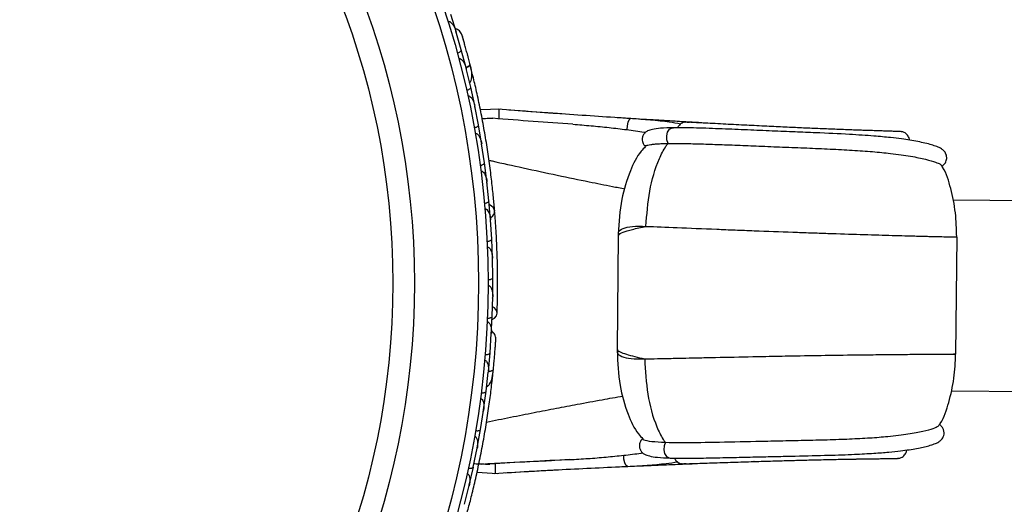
# Model space of a CAD drawing. Header units: millimetres. Extents: x 65 to 121, y 64 to 185.
# Tile 22 of 175: x 71.49 to 76.66, y 82.56 to 85.1. Entities that reach past the tile are written whole.
import ezdxf

# ---------------------------------------------------------------- set-up
doc = ezdxf.new("R2010")
doc.units = ezdxf.units.MM

msp = doc.modelspace()

# ---------------------------------------------------------------- linework, layer by layer
at = {"color": 7, "linetype": 'Continuous', "lineweight": 25}
for p, q in [((73.78144, 85.03274), (73.75208, 85.12724)), ((73.78019, 85.0351), (73.77859, 85.04065)), ((73.80714, 84.94263), (73.77862, 85.04051)), ((73.8324, 84.84742), (73.80721, 84.94264)), ((73.83421, 84.83848), (73.8327, 84.8447)), ((73.85674, 84.74616), (73.83271, 84.84461)), ((73.86499, 84.81899), (73.8544, 84.86161)), ((73.87768, 84.65042), (73.85681, 84.74617)), ((73.89747, 84.54861), (73.87785, 84.64768)), ((73.8792, 84.64088), (73.87787, 84.64771)), ((74.01303, 84.63114), (73.90788, 84.62709)), ((74.17279, 84.61795), (74.10526, 84.6229)), ((74.20056, 84.61586), (74.13767, 84.62042)), ((73.91415, 84.45233), (73.89755, 84.54861)), ((74.91967, 84.53399), (74.92088, 84.53402)), ((75.57915, 84.5334), (75.55759, 84.5344)), ((73.92943, 84.34997), (73.91421, 84.44954)), ((73.91531, 84.44232), (73.91424, 84.44948)), ((74.89222, 84.45167), (74.8938, 84.45168)), ((73.94187, 84.25318), (73.92951, 84.34998)), ((73.95266, 84.15027), (73.94181, 84.25038)), ((73.94262, 84.24287), (73.94184, 84.25024)), ((73.96087, 84.05294), (73.95274, 84.15026)), ((76.871, 84.14899), (76.38815, 84.15349)), ((73.96715, 83.94948), (73.96068, 84.05015)), ((73.96117, 84.04257), (73.96071, 84.04993)), ((73.9711, 83.85163), (73.96723, 83.94947)), ((74.63112, 83.96785), (74.62557, 83.37191)), ((74.63438, 83.96782), (74.63388, 83.96988)), ((76.4039, 83.34621), (76.40962, 83.96037)), ((73.97285, 83.7476), (73.97079, 83.84883)), ((73.97094, 83.84141), (73.97082, 83.84855)), ((73.9725, 83.64922), (73.97293, 83.74759)), ((73.96965, 83.54462), (73.97206, 83.64641)), ((73.97189, 83.63943), (73.97207, 83.64608)), ((73.965, 83.44576), (73.96973, 83.5446)), ((73.95832, 83.35229), (73.965, 83.45402)), ((73.96463, 83.44841), (73.96503, 83.45417)), ((73.9495, 83.25419), (73.9584, 83.35228)), ((73.93774, 83.15071), (73.94883, 83.25144)), ((73.94814, 83.24516), (73.94886, 83.25152)), ((73.9704, 83.21632), (73.9713, 83.22482)), ((73.92467, 83.05358), (73.93781, 83.15069)), ((76.37885, 83.15353), (76.86169, 83.14904)), ((73.90845, 82.95114), (73.9239, 83.05094)), ((73.92284, 83.04409), (73.92392, 83.05097)), ((73.89119, 82.85497), (73.90852, 82.95112)), ((73.87054, 82.75355), (73.89029, 82.85232)), ((73.88886, 82.84516), (73.8903, 82.85225)), ((74.87763, 82.88323), (74.8792, 82.88319)), ((74.90354, 82.80042), (74.90474, 82.80037)), ((73.84913, 82.65834), (73.87061, 82.75353)), ((73.98713, 82.77076), (73.98713, 82.7707)), ((74.04814, 82.77444), (74.04814, 82.77443)), ((74.29405, 82.78867), (74.41146, 82.79433)), ((75.55581, 82.78853), (75.56292, 82.78873)), ((73.8902, 82.72623), (73.99524, 82.72016)), ((74.08761, 82.72668), (74.1451, 82.72985)), ((74.12006, 82.72856), (74.16369, 82.73091)), ((73.82407, 82.55795), (73.84811, 82.65573)), ((73.84631, 82.64839), (73.8481, 82.65559))]:
    msp.add_line(p, q, dxfattribs=at)
at = {"color": 1, "linetype": 'Continuous', "lineweight": 25}
for p, q in [((75.36151, 84.54382), (75.35848, 84.54384)), ((76.40131, 83.34624), (76.39058, 83.34615)), ((75.34511, 82.78237), (75.34208, 82.78241))]:
    msp.add_line(p, q, dxfattribs=at)
at = {"color": 7, "linetype": 'Continuous', "lineweight": 25, "flags": 128}
for points in [[(73.84062, 84.91538), (73.8407, 84.91504), (73.84075, 84.91471)], [(73.96033, 84.06169), (73.97229, 84.07071), (73.98083, 84.08413), (73.98241, 84.09884), (73.97683, 84.11272), (73.96487, 84.12375), (73.95496, 84.12845)], [(73.96923, 83.5271), (73.98124, 83.53398), (73.99173, 83.54629), (73.99539, 83.56085), (73.99168, 83.5755), (73.98114, 83.58808), (73.97127, 83.59427)]]:
    msp.add_lwpolyline(points, dxfattribs=at)
at = {"color": 1, "linetype": 'Continuous', "lineweight": 25, "flags": 128}
for points in [[(73.8326, 84.84855), (73.83481, 84.8496), (73.84168, 84.85335), (73.84712, 84.85717), (73.85093, 84.86092), (73.85297, 84.86444), (73.85315, 84.86761)], [(74.69729, 84.58149), (74.69552, 84.58139), (74.68818, 84.57576), (74.68177, 84.56264), (74.67736, 84.54426), (74.67571, 84.52373)], [(74.8938, 84.45168), (74.88661, 84.47013), (74.88547, 84.491), (74.89055, 84.51065), (74.90099, 84.52564), (74.91494, 84.53333), (74.91967, 84.53399)], [(73.94932, 83.25512), (73.95251, 83.2554), (73.96024, 83.25658), (73.96667, 83.25831), (73.97153, 83.26053), (73.97465, 83.26315), (73.9759, 83.26606)], [(74.8792, 82.88319), (74.87168, 82.86489), (74.87014, 82.84404), (74.87486, 82.82429), (74.88501, 82.80912), (74.89882, 82.80117), (74.90354, 82.80042)], [(74.68031, 82.75707), (74.67855, 82.7572), (74.67131, 82.76297), (74.66514, 82.7762), (74.66108, 82.79467), (74.65981, 82.81522)]]:
    msp.add_lwpolyline(points, dxfattribs=at)
at = {"color": 7, "linetype": 'Continuous', "lineweight": 25}
for radius in [4.575, 4.525, 4.188, 4.075]:
    msp.add_circle((69.37311, 83.71875), radius, dxfattribs=at)
for centre, start, end in [((73.84094, 84.81091), 324.21229, 9.69205), ((73.94504, 83.21696), 304.21229, 349.69205)]:
    msp.add_arc(centre, 0.02567, start, end, dxfattribs=at)
for points, knots in [([(73.7375, 85.09086), (73.7379, 85.09098), (73.73934, 85.09142), (73.74247, 85.09154), (73.74762, 85.09011), (73.75685, 85.08387), (73.76576, 85.07186), (73.77375, 85.05625), (73.77748, 85.04597), (73.77907, 85.04067), (73.7791, 85.04059)], [0, 0, 0, 0, 0.0165279, 0.0607653, 0.1238722, 0.2334997, 0.5249132, 0.7588895, 0.9964268, 1, 1, 1, 1]), ([(73.8109, 85.02109), (73.80924, 85.02495), (73.80598, 85.0325), (73.79804, 85.04167), (73.78899, 85.0481), (73.78131, 85.05217), (73.77656, 85.05269), (73.7752, 85.05283)], [0, 0, 0, 0, 0.25091, 0.490928, 0.714443, 0.9181712, 1, 1, 1, 1]), ([(73.85395, 84.86448), (73.85156, 84.87376), (73.84678, 84.89229), (73.83916, 84.9209), (73.83171, 84.94825), (73.8248, 84.97298), (73.81885, 84.99386), (73.81433, 85.00945), (73.81141, 85.01941), (73.81104, 85.0206), (73.81086, 85.02118)], [0, 0, 0, 0, 0.1253341, 0.2502351, 0.3757048, 0.5015073, 0.6270811, 0.7524027, 0.8783335, 1, 1, 1, 1]), ([(73.81879, 84.9941), (73.81671, 85.00131), (73.81255, 85.01572), (73.81147, 85.01924), (73.81093, 85.021)], [0, 0, 0, 0, 0.4997894, 1, 1, 1, 1]), ([(73.78593, 84.92606), (73.78744, 84.92651), (73.79142, 84.92771), (73.7974, 84.9304), (73.80309, 84.93412), (73.80681, 84.93818), (73.80759, 84.94105), (73.80735, 84.94247), (73.80728, 84.94273), (73.80727, 84.94276)], [0, 0, 0, 0, 0.1153787, 0.305714, 0.5012752, 0.7256734, 0.9502371, 0.9934744, 1, 1, 1, 1]), ([(73.84514, 84.89831), (73.84512, 84.89841), (73.84365, 84.90415), (73.84212, 84.90982), (73.84062, 84.91539)], [0, 0, 0, 0, 0.01740373, 1, 1, 1, 1]), ([(73.79393, 84.89643), (73.7946, 84.89659), (73.79634, 84.89699), (73.79989, 84.89671), (73.80536, 84.89452), (73.81531, 84.8861), (73.82548, 84.86892), (73.83105, 84.85313), (73.83317, 84.84472), (73.83319, 84.84465)], [0, 0, 0, 0, 0.0273886, 0.0721385, 0.1418849, 0.2690946, 0.6203421, 0.9964192, 1, 1, 1, 1]), ([(73.83179, 84.84973), (73.83196, 84.84979), (73.83707, 84.85169), (73.84454, 84.8561), (73.85215, 84.86214), (73.85354, 84.86587), (73.85317, 84.8675), (73.85315, 84.86761)], [0, 0, 0, 0, 0.0108918, 0.332464, 0.6541266, 0.975786, 1, 1, 1, 1]), ([(73.85074, 84.77007), (73.85227, 84.77166), (73.85731, 84.77688), (73.86349, 84.79404), (73.86389, 84.82449), (73.8568, 84.85295), (73.85314, 84.86765)], [0, 0, 0, 0, 0.0722062, 0.2380923, 0.6065513, 1, 1, 1, 1]), ([(73.9826, 84.0972), (73.98062, 84.12016), (73.97668, 84.16598), (73.96764, 84.25125), (73.95587, 84.34466), (73.94129, 84.44382), (73.92411, 84.54463), (73.90521, 84.64276), (73.88527, 84.73563), (73.87255, 84.78888), (73.86618, 84.81552)], [0, 0, 0, 0, 0.1251424, 0.2497929, 0.374676, 0.4998622, 0.6249666, 0.7502587, 0.8750633, 1, 1, 1, 1]), ([(73.83484, 84.73047), (73.83637, 84.73086), (73.8404, 84.73188), (73.84649, 84.73432), (73.85233, 84.73778), (73.85622, 84.74169), (73.85712, 84.74453), (73.85695, 84.74597), (73.85689, 84.74622), (73.85688, 84.74626)], [0, 0, 0, 0, 0.11561, 0.3057804, 0.5012224, 0.7256982, 0.9503445, 0.9934853, 1, 1, 1, 1]), ([(73.84145, 84.70087), (73.8424, 84.70103), (73.84449, 84.70136), (73.84846, 84.70056), (73.8543, 84.69743), (73.86488, 84.68626), (73.87295, 84.66863), (73.87712, 84.65354), (73.87834, 84.64768), (73.87835, 84.6476)], [0, 0, 0, 0, 0.0388574, 0.084812, 0.162938, 0.3126958, 0.7369051, 0.9964149, 1, 1, 1, 1]), ([(74.69725, 84.58149), (74.64092, 84.58527), (74.52865, 84.5928), (74.29592, 84.60819), (74.11846, 84.62198), (74.00009, 84.63118)], [0, 0, 0, 0, 0.2511362, 0.5005374, 1, 1, 1, 1]), ([(74.00436, 84.63017), (74.0044, 84.63032), (74.00452, 84.63088), (74.0046, 84.62596), (74.00457, 84.61601), (74.0044, 84.60173), (74.00417, 84.58955), (74.00402, 84.58251), (74.00399, 84.58107), (74.00398, 84.58076)], [0, 0, 0, 0, 0.0812849, 0.2967112, 0.5122254, 0.7283817, 0.9445295, 0.9880271, 1, 1, 1, 1]), ([(74.33566, 84.60595), (74.32056, 84.607), (74.22877, 84.61335), (74.13515, 84.6206), (74.05693, 84.62666)], [0, 0, 0, 0, 0.1644886, 1, 1, 1, 1]), ([(73.91643, 84.58264), (73.92256, 84.58275), (73.93989, 84.58306), (73.95918, 84.58331), (73.97109, 84.58328), (73.97285, 84.58319), (73.97347, 84.58316)], [0, 0, 0, 0, 0.285061, 0.8052514, 0.9315029, 1, 1, 1, 1]), ([(74.39252, 84.55175), (74.32312, 84.55666), (74.18281, 84.56657), (74.04374, 84.57759), (73.97347, 84.58317)], [0, 0, 0, 0, 0.4947124, 1, 1, 1, 1]), ([(75.08631, 84.55842), (75.06405, 84.55968), (75.01339, 84.56253), (74.92319, 84.56777), (74.807, 84.57477), (74.70503, 84.58105), (74.64006, 84.58533), (74.6254, 84.5863)], [0, 0, 0, 0, 0.15781092, 0.35913243, 0.60986907, 0.91199229, 1, 1, 1, 1]), ([(74.95874, 84.55319), (74.93903, 84.55648), (74.8577, 84.57005), (74.76644, 84.57655), (74.6973, 84.58148)], [0, 0, 0, 0, 0.2422933, 1, 1, 1, 1]), ([(74.98555, 84.56359), (74.98109, 84.56286), (74.97235, 84.56144), (74.96092, 84.55557), (74.95209, 84.54811), (74.94573, 84.54072), (74.94393, 84.53565), (74.94322, 84.53366)], [0, 0, 0, 0, 0.2388129, 0.4667075, 0.6791569, 0.8740791, 1, 1, 1, 1]), ([(76.12265, 84.51194), (76.12315, 84.51208), (76.12454, 84.51245), (76.10587, 84.51338), (76.06819, 84.51479), (76.01263, 84.51663), (75.94217, 84.51899), (75.86058, 84.52188), (75.77249, 84.52522), (75.68309, 84.52885), (75.59502, 84.53266), (75.50499, 84.53677), (75.40794, 84.54143), (75.30192, 84.54674), (75.19088, 84.55247), (75.1019, 84.55716), (75.03953, 84.56041), (75.00111, 84.56233), (74.97664, 84.56342), (74.9807, 84.56289), (74.98276, 84.56262)], [0, 0, 0, 0, 0.0489596, 0.1350591, 0.2152904, 0.2903539, 0.3594248, 0.4229528, 0.4809542, 0.5332085, 0.5797863, 0.624706, 0.6741693, 0.728691, 0.7880133, 0.8523639, 0.886811, 0.9229002, 0.9607062, 1, 1, 1, 1]), ([(75.00937, 84.56268), (75.00829, 84.56274), (74.99932, 84.56325), (74.99534, 84.56347), (74.99184, 84.56366)], [0, 0, 0, 0, 0.1209037, 1, 1, 1, 1]), ([(74.99254, 84.56318), (74.99609, 84.56357), (75.00023, 84.56402), (75.00444, 84.56235), (75.00505, 84.56211)], [0, 0, 0, 0, 0.8560344, 1, 1, 1, 1]), ([(73.87491, 84.53383), (73.87514, 84.53387), (73.8779, 84.53439), (73.88317, 84.53579), (73.88972, 84.5386), (73.89489, 84.54209), (73.89751, 84.54556), (73.89778, 84.54775), (73.89763, 84.54863), (73.89762, 84.54866)], [0, 0, 0, 0, 0.016652, 0.2070285, 0.3985507, 0.5993597, 0.831024, 0.9934916, 1, 1, 1, 1]), ([(73.88018, 84.5042), (73.88025, 84.50421), (73.88148, 84.50445), (73.88427, 84.50445), (73.88903, 84.50277), (73.89662, 84.49684), (73.90432, 84.48476), (73.91088, 84.46797), (73.91368, 84.45579), (73.91469, 84.44954), (73.9147, 84.44946)], [0, 0, 0, 0, 0.00283524, 0.05097702, 0.11033655, 0.20781194, 0.45318455, 0.72164005, 0.99641479, 1, 1, 1, 1]), ([(74.39252, 84.55175), (74.42474, 84.54935), (74.48892, 84.54455), (74.58353, 84.53528), (74.64495, 84.52758), (74.67571, 84.52373)], [0, 0, 0, 0, 0.33485411, 0.66685241, 1, 1, 1, 1]), ([(74.67571, 84.52373), (74.70657, 84.51972), (74.74022, 84.51535), (74.77209, 84.50966), (74.77473, 84.50919)], [0, 0, 0, 0, 0.9169937, 1, 1, 1, 1]), ([(74.91966, 84.53399), (74.89659, 84.53336), (74.85491, 84.53222), (74.81219, 84.52621), (74.78687, 84.51844), (74.77405, 84.51021), (74.7669, 84.50215), (74.76094, 84.49252), (74.75718, 84.48059), (74.75687, 84.4673), (74.75916, 84.45585), (74.76426, 84.4444), (74.76994, 84.43808), (74.77282, 84.43489)], [0, 0, 0, 0, 0.26304244, 0.47505294, 0.63732586, 0.74874001, 0.78459639, 0.80912434, 0.86106246, 0.89229453, 0.92649755, 0.96279245, 1, 1, 1, 1]), ([(76.32909, 84.33135), (76.33633, 84.33708), (76.34994, 84.34786), (76.3564, 84.37165), (76.3542, 84.38934), (76.34676, 84.40647), (76.33931, 84.41395), (76.32413, 84.4263), (76.29891, 84.43696), (76.24949, 84.45233), (76.18047, 84.46583), (76.11666, 84.47522), (76.05603, 84.4826), (75.96779, 84.4908), (75.83937, 84.4994), (75.69611, 84.50604), (75.55694, 84.51176), (75.4369, 84.51663), (75.30754, 84.52204), (75.17298, 84.52763), (75.03619, 84.53284), (74.95994, 84.53362), (74.92086, 84.53402)], [0, 0, 0, 0, 0.01565892, 0.02946053, 0.04051143, 0.04888374, 0.07244277, 0.10196294, 0.16179055, 0.26271075, 0.34899779, 0.38665905, 0.43162636, 0.4908524, 0.56444097, 0.65211699, 0.70107354, 0.75382414, 0.80988487, 0.86912934, 0.93292829, 1, 1, 1, 1]), ([(75.92503, 84.51969), (75.91445, 84.52004), (75.8964, 84.52064), (75.84801, 84.52242), (75.82799, 84.52315)], [0, 0, 0, 0, 0.5863507, 1, 1, 1, 1]), ([(76.11214, 84.51392), (76.10039, 84.51426), (76.07812, 84.51491), (76.00526, 84.51701), (75.94219, 84.51913), (75.91438, 84.52006)], [0, 0, 0, 0, 0.3844848, 0.7286498, 1, 1, 1, 1]), ([(76.16033, 84.46863), (76.16034, 84.46887), (76.16055, 84.47433), (76.15601, 84.48676), (76.14534, 84.50096), (76.13158, 84.50988), (76.12311, 84.51212), (76.11879, 84.51326)], [0, 0, 0, 0, 0.0131336, 0.2976412, 0.62735, 0.8097256, 1, 1, 1, 1]), ([(74.77232, 84.43585), (74.77196, 84.4362), (74.77094, 84.43719), (74.77327, 84.43894), (74.7787, 84.44094), (74.78798, 84.44323), (74.80163, 84.44567), (74.81782, 84.44763), (74.83205, 84.44894), (74.84625, 84.45001), (74.8657, 84.45108), (74.88336, 84.45147), (74.89223, 84.45167)], [0, 0, 0, 0, 0.0597234, 0.1699386, 0.2814654, 0.3704591, 0.5056525, 0.6428934, 0.7017929, 0.760692, 0.8798797, 1, 1, 1, 1]), ([(74.7768, 84.01619), (74.78129, 84.0782), (74.79016, 84.2007), (74.83108, 84.34328), (74.87127, 84.42238), (74.88862, 84.44662), (74.89223, 84.45167)], [0, 0, 0, 0, 0.3990709, 0.7882653, 0.9558965, 1, 1, 1, 1]), ([(74.8938, 84.45168), (74.90573, 84.45171), (74.92969, 84.45176), (74.98248, 84.45104), (75.05493, 84.44923), (75.15175, 84.44631), (75.25708, 84.44202), (75.37285, 84.43735), (75.49561, 84.43241), (75.62216, 84.42742), (75.74552, 84.42211), (75.862, 84.41598), (75.96847, 84.40849), (76.05238, 84.40022), (76.11722, 84.392), (76.183, 84.38177), (76.24852, 84.36808), (76.29527, 84.35403), (76.31922, 84.34413), (76.32399, 84.34053), (76.32576, 84.33919)], [0, 0, 0, 0, 0.0232979, 0.0467755, 0.093476, 0.1413362, 0.1924896, 0.2447696, 0.3034049, 0.3635903, 0.424981, 0.4880039, 0.5523288, 0.6181134, 0.663749, 0.7097417, 0.8011835, 0.8945442, 0.9609104, 1, 1, 1, 1]), ([(74.77386, 84.43444), (74.76628, 84.4267), (74.73156, 84.39122), (74.68707, 84.2965), (74.64166, 84.15105), (74.63488, 84.03808), (74.63123, 83.97729)], [0, 0, 0, 0, 0.0671724, 0.3077851, 0.6275139, 1, 1, 1, 1]), ([(73.90626, 84.33615), (73.90648, 84.33619), (73.90927, 84.33658), (73.91459, 84.33775), (73.92126, 84.34027), (73.92657, 84.34353), (73.92934, 84.34689), (73.92971, 84.34907), (73.9296, 84.34995), (73.92959, 84.34999)], [0, 0, 0, 0, 0.0167419, 0.2070718, 0.3985504, 0.5993354, 0.8310375, 0.9934948, 1, 1, 1, 1]), ([(73.91021, 84.30641), (73.91053, 84.30645), (73.91161, 84.30659), (73.91409, 84.30645), (73.91768, 84.30522), (73.92329, 84.30129), (73.92867, 84.29431), (73.9374, 84.27738), (73.9409, 84.26221), (73.94229, 84.25033), (73.9423, 84.25025)], [0, 0, 0, 0, 0.01307317, 0.044023, 0.10022455, 0.16635662, 0.32972078, 0.47392312, 0.99641253, 1, 1, 1, 1]), ([(76.40768, 83.96045), (76.40672, 84.0031), (76.40479, 84.08904), (76.37855, 84.21132), (76.35401, 84.29801), (76.32819, 84.33467), (76.32525, 84.33884)], [0, 0, 0, 0, 0.3258151, 0.6566068, 0.960947, 1, 1, 1, 1]), ([(73.92891, 84.13744), (73.93048, 84.13762), (73.93461, 84.13811), (73.94096, 84.13973), (73.94721, 84.14241), (73.95157, 84.14579), (73.95284, 84.14849), (73.95285, 84.14994), (73.95283, 84.1502), (73.95283, 84.15024)], [0, 0, 0, 0, 0.1158119, 0.3058371, 0.5011744, 0.7257197, 0.95044, 0.9934949, 1, 1, 1, 1]), ([(73.93156, 84.10753), (73.93214, 84.10756), (73.93395, 84.10767), (73.93723, 84.10685), (73.94352, 84.1031), (73.94913, 84.09532), (73.95744, 84.07743), (73.96029, 84.062), (73.96116, 84.05004), (73.96117, 84.04996)], [0, 0, 0, 0, 0.02335004, 0.07346177, 0.13469803, 0.32555297, 0.4727956, 0.99641145, 1, 1, 1, 1]), ([(73.99537, 83.55976), (73.99627, 83.59055), (73.99798, 83.64912), (73.99835, 83.74823), (73.99674, 83.84434), (73.99295, 83.94301), (73.9884, 84.02488), (73.98408, 84.07671), (73.98283, 84.09173)], [0, 0, 0, 0, 0.2180556, 0.4147202, 0.5912036, 0.7489875, 0.9272426, 1, 1, 1, 1]), ([(73.94287, 83.93769), (73.94444, 83.9378), (73.94859, 83.93811), (73.95501, 83.93945), (73.96137, 83.94184), (73.96588, 83.94502), (73.96726, 83.94767), (73.96733, 83.94912), (73.96732, 83.94938), (73.96732, 83.94941)], [0, 0, 0, 0, 0.1157169, 0.3058088, 0.5011944, 0.7257089, 0.9503963, 0.9934905, 1, 1, 1, 1]), ([(74.63169, 83.98114), (74.63168, 83.98083), (74.63162, 83.97703), (74.63158, 83.97324), (74.63155, 83.96974)], [0, 0, 0, 0, 0.0810399, 1, 1, 1, 1]), ([(76.40514, 83.96042), (76.40694, 83.96038), (76.41064, 83.9603), (76.40825, 83.96036), (76.40703, 83.96039)], [0, 0, 0, 0, 0.4858882, 1, 1, 1, 1]), ([(73.94421, 83.90753), (73.94505, 83.90753), (73.94666, 83.90752), (73.94965, 83.90664), (73.95422, 83.9039), (73.95895, 83.89815), (73.96555, 83.88566), (73.96977, 83.86889), (73.9711, 83.8547), (73.97127, 83.84867), (73.97128, 83.84859)], [0, 0, 0, 0, 0.03361883, 0.0647198, 0.12594027, 0.25112806, 0.37546159, 0.73561596, 0.99641906, 1, 1, 1, 1]), ([(73.94807, 83.73689), (73.94829, 83.73689), (73.95111, 83.73692), (73.95653, 83.73738), (73.96348, 83.73899), (73.96917, 83.74152), (73.97236, 83.74447), (73.97302, 83.74658), (73.97302, 83.74747), (73.97302, 83.7475)], [0, 0, 0, 0, 0.0163611, 0.206885, 0.3985455, 0.5994314, 0.8309806, 0.9934816, 1, 1, 1, 1]), ([(73.94809, 83.70642), (73.94919, 83.70635), (73.9506, 83.70626), (73.95336, 83.70531), (73.95766, 83.70267), (73.96235, 83.69651), (73.96843, 83.68356), (73.97193, 83.66652), (73.97263, 83.6523), (73.97254, 83.64621), (73.97253, 83.64613)], [0, 0, 0, 0, 0.0439924, 0.0565425, 0.1182118, 0.2485839, 0.3779124, 0.7339208, 0.9964229, 1, 1, 1, 1]), ([(73.94442, 83.53504), (73.94599, 83.53501), (73.95015, 83.53495), (73.95666, 83.53571), (73.96321, 83.53753), (73.96798, 83.54028), (73.96959, 83.54277), (73.96979, 83.5442), (73.9698, 83.54446), (73.96981, 83.54449)], [0, 0, 0, 0, 0.1152798, 0.3056806, 0.5012898, 0.7256609, 0.9501956, 0.9934701, 1, 1, 1, 1]), ([(73.94359, 83.5154), (73.944, 83.51538), (73.94551, 83.51529), (73.94849, 83.51435), (73.95284, 83.51124), (73.95937, 83.50222), (73.96364, 83.48788), (73.96581, 83.47048), (73.9658, 83.45954), (73.96548, 83.45402), (73.96548, 83.45394)], [0, 0, 0, 0, 0.01652787, 0.06076532, 0.12387224, 0.23349968, 0.5249132, 0.75888947, 0.99642682, 1, 1, 1, 1]), ([(73.98869, 83.42474), (73.98845, 83.42893), (73.98798, 83.43714), (73.98365, 83.44847), (73.97735, 83.45761), (73.97152, 83.46406), (73.96723, 83.46617), (73.966, 83.46677)], [0, 0, 0, 0, 0.25091, 0.490928, 0.714443, 0.9181712, 1, 1, 1, 1]), ([(73.97558, 83.26285), (73.97651, 83.27239), (73.97836, 83.29143), (73.98099, 83.32092), (73.98333, 83.34917), (73.9853, 83.37477), (73.98685, 83.39643), (73.98794, 83.41262), (73.9886, 83.42298), (73.98866, 83.42422), (73.98869, 83.42483)], [0, 0, 0, 0, 0.1253341, 0.2502351, 0.3757048, 0.5015073, 0.6270811, 0.7524027, 0.8783335, 1, 1, 1, 1]), ([(73.98688, 83.39668), (73.98739, 83.40416), (73.98841, 83.41913), (73.9886, 83.4228), (73.98869, 83.42464)], [0, 0, 0, 0, 0.4997894, 1, 1, 1, 1]), ([(74.62597, 83.36993), (74.62594, 83.36644), (74.6259, 83.36264), (74.62589, 83.35884), (74.62589, 83.35853)], [0, 0, 0, 0, 0.9189601, 1, 1, 1, 1]), ([(73.93012, 83.3134), (73.93079, 83.31332), (73.93257, 83.3131), (73.93581, 83.31162), (73.9402, 83.30769), (73.94667, 83.29638), (73.95035, 83.27676), (73.95018, 83.26002), (73.9493, 83.25139), (73.9493, 83.25131)], [0, 0, 0, 0, 0.0273886, 0.0721385, 0.1418849, 0.2690946, 0.6203421, 0.9964192, 1, 1, 1, 1]), ([(73.93273, 83.34397), (73.9343, 83.34388), (73.93846, 83.34365), (73.94499, 83.34413), (73.95161, 83.34568), (73.95649, 83.34823), (73.95821, 83.35066), (73.95847, 83.35208), (73.95849, 83.35234), (73.95849, 83.35237)], [0, 0, 0, 0, 0.1153787, 0.305714, 0.5012752, 0.7256734, 0.9502371, 0.9934744, 1, 1, 1, 1]), ([(73.9785, 83.29348), (73.97866, 83.29517), (73.97936, 83.30256), (73.97999, 83.30972), (73.98047, 83.31524)], [0, 0, 0, 0, 0.22871987, 1, 1, 1, 1]), ([(74.62551, 83.36239), (74.62803, 83.30155), (74.63271, 83.18847), (74.67537, 83.04218), (74.71832, 82.94635), (74.75266, 82.90998), (74.76035, 82.90183)], [0, 0, 0, 0, 0.3716223, 0.6906097, 0.9306644, 1, 1, 1, 1]), ([(74.77032, 83.32079), (74.77365, 83.2587), (74.78024, 83.13606), (74.8185, 82.99274), (74.85722, 82.91291), (74.87411, 82.88835), (74.87762, 82.88323)], [0, 0, 0, 0, 0.3990712, 0.7882654, 0.955896, 1, 1, 1, 1]), ([(76.31147, 82.96791), (76.31484, 82.97251), (76.34174, 83.00914), (76.36821, 83.09585), (76.39667, 83.21766), (76.40021, 83.30354), (76.40196, 83.34616)], [0, 0, 0, 0, 0.0434448, 0.3463942, 0.675674, 1, 1, 1, 1]), ([(76.39943, 83.34624), (76.40123, 83.34625), (76.40493, 83.34626), (76.40254, 83.34624), (76.40131, 83.34624)], [0, 0, 0, 0, 0.485843, 1, 1, 1, 1]), ([(73.94028, 83.17523), (73.94226, 83.17619), (73.94879, 83.17938), (73.96045, 83.19339), (73.97125, 83.22187), (73.97432, 83.25104), (73.9759, 83.26611)], [0, 0, 0, 0, 0.0722062, 0.2380923, 0.6065513, 1, 1, 1, 1]), ([(73.94866, 83.25656), (73.9492, 83.25656), (73.95502, 83.25658), (73.96389, 83.25818), (73.97309, 83.26126), (73.97567, 83.26429), (73.97589, 83.26595), (73.9759, 83.26606)], [0, 0, 0, 0, 0.03164934, 0.34647305, 0.66138514, 0.97629413, 1, 1, 1, 1]), ([(73.97127, 83.22482), (73.97128, 83.2248), (73.97141, 83.22447), (73.97179, 83.22842), (73.9729, 83.23708), (73.97436, 83.25088), (73.97544, 83.26186), (73.97576, 83.26509)], [0, 0, 0, 0, 0.0063417, 0.1391324, 0.4541713, 0.8392735, 1, 1, 1, 1]), ([(73.83405, 82.49784), (73.84004, 82.52009), (73.85201, 82.56449), (73.87268, 82.64771), (73.89357, 82.73951), (73.91379, 82.83768), (73.93212, 82.93829), (73.94792, 83.03696), (73.96095, 83.13105), (73.96721, 83.18544), (73.97033, 83.21265)], [0, 0, 0, 0, 0.1251424, 0.2497929, 0.374676, 0.4998622, 0.6249666, 0.7502587, 0.8750633, 1, 1, 1, 1]), ([(73.90788, 83.11338), (73.90883, 83.1132), (73.9109, 83.1128), (73.91436, 83.11068), (73.91878, 83.10575), (73.9249, 83.09164), (73.92646, 83.07231), (73.92522, 83.0567), (73.92435, 83.05078), (73.92434, 83.05069)], [0, 0, 0, 0, 0.0388574, 0.084812, 0.162938, 0.3126958, 0.7369051, 0.9964149, 1, 1, 1, 1]), ([(73.91179, 83.14345), (73.91336, 83.1433), (73.9175, 83.14288), (73.92405, 83.14308), (73.93073, 83.14434), (73.93572, 83.14669), (73.93754, 83.14905), (73.93787, 83.15046), (73.9379, 83.15072), (73.93791, 83.15075)], [0, 0, 0, 0, 0.11561, 0.3057804, 0.5012224, 0.7256982, 0.9503445, 0.9934853, 1, 1, 1, 1]), ([(73.8822, 82.94497), (73.88242, 82.94493), (73.8852, 82.94447), (73.89062, 82.94399), (73.89774, 82.94438), (73.90379, 82.94589), (73.90744, 82.94826), (73.90845, 82.95023), (73.9086, 82.9511), (73.90861, 82.95114)], [0, 0, 0, 0, 0.016652, 0.2070285, 0.3985507, 0.5993597, 0.831024, 0.9934916, 1, 1, 1, 1]), ([(74.8792, 82.88319), (74.90383, 82.88282), (74.97816, 82.88168), (75.13916, 82.88359), (75.32193, 82.88786), (75.48126, 82.89125), (75.60789, 82.8939), (75.73133, 82.89691), (75.84789, 82.90087), (75.9545, 82.90638), (76.06045, 82.91482), (76.15673, 82.92667), (76.23458, 82.94144), (76.29212, 82.95733), (76.30415, 82.96469), (76.31053, 82.96859)], [0, 0, 0, 0, 0.0467718, 0.1411337, 0.2443794, 0.3030655, 0.3633031, 0.424747, 0.4878246, 0.5522053, 0.618047, 0.7096678, 0.8011889, 0.8946306, 1, 1, 1, 1]), ([(74.90473, 82.80037), (74.93809, 82.80002), (75.00328, 82.79933), (75.11929, 82.80132), (75.23537, 82.80382), (75.34922, 82.80649), (75.45781, 82.80896), (75.58828, 82.81181), (75.73036, 82.81511), (75.86724, 82.81977), (75.97118, 82.82539), (76.05055, 82.83155), (76.12857, 82.83985), (76.20138, 82.85092), (76.25575, 82.86293), (76.29216, 82.87501), (76.30912, 82.88182), (76.32787, 82.89581), (76.34172, 82.91604), (76.34283, 82.94409), (76.33125, 82.96581), (76.32135, 82.97318), (76.31648, 82.9768)], [0, 0, 0, 0, 0.0580747, 0.1134531, 0.1656837, 0.2156677, 0.2627855, 0.307573, 0.3888438, 0.4600261, 0.5208047, 0.5742062, 0.6229539, 0.7064506, 0.7910603, 0.8420875, 0.8978268, 0.9241188, 0.9496719, 0.9751537, 0.9878061, 1, 1, 1, 1]), ([(73.87701, 82.91532), (73.87708, 82.91531), (73.87832, 82.91511), (73.88094, 82.91415), (73.88484, 82.91095), (73.88994, 82.90278), (73.89304, 82.8888), (73.89347, 82.87078), (73.89193, 82.85838), (73.89074, 82.85216), (73.89073, 82.85208)], [0, 0, 0, 0, 0.00283524, 0.05097702, 0.11033655, 0.20781194, 0.45318455, 0.72164005, 0.99641479, 1, 1, 1, 1]), ([(74.75856, 82.90224), (74.75562, 82.8991), (74.74982, 82.89288), (74.74451, 82.88154), (74.74201, 82.87013), (74.74207, 82.85684), (74.7456, 82.84484), (74.75138, 82.8351), (74.75839, 82.8269), (74.77105, 82.81844), (74.79622, 82.8102), (74.83882, 82.80339), (74.88047, 82.80148), (74.90353, 82.80042)], [0, 0, 0, 0, 0.03720755, 0.07350245, 0.10770547, 0.13893754, 0.19087566, 0.21540361, 0.25125999, 0.36267414, 0.52494706, 0.73695756, 1, 1, 1, 1]), ([(74.75968, 82.90122), (74.75985, 82.89954), (74.76025, 82.8957), (74.80268, 82.88742), (74.85274, 82.88463), (74.87763, 82.88324)], [0, 0, 0, 0, 0.28124371, 0.6426258, 1, 1, 1, 1]), ([(74.37615, 82.79247), (74.40841, 82.79428), (74.47266, 82.79788), (74.56743, 82.80538), (74.62898, 82.81194), (74.65981, 82.81522)], [0, 0, 0, 0, 0.3348541, 0.6668524, 1, 1, 1, 1]), ([(74.65981, 82.81522), (74.69074, 82.81866), (74.72447, 82.8224), (74.75643, 82.82749), (74.75908, 82.82792)], [0, 0, 0, 0, 0.9169937, 1, 1, 1, 1]), ([(74.92711, 82.80026), (74.92777, 82.79828), (74.92948, 82.79319), (74.93569, 82.7857), (74.94437, 82.77808), (74.9557, 82.772), (74.9644, 82.77041), (74.96886, 82.7696)], [0, 0, 0, 0, 0.1249874, 0.3201178, 0.5327941, 0.7609321, 1, 1, 1, 1]), ([(74.96608, 82.77062), (74.96401, 82.77039), (74.95995, 82.76994), (74.98443, 82.77056), (75.02288, 82.77178), (75.0853, 82.77387), (75.17435, 82.77689), (75.28548, 82.78056), (75.39158, 82.7839), (75.4887, 82.78674), (75.5788, 82.78918), (75.66692, 82.79135), (75.75637, 82.79332), (75.84451, 82.79502), (75.92614, 82.79639), (75.99663, 82.79743), (76.05221, 82.79824), (76.08992, 82.79895), (76.1086, 82.79953), (76.10722, 82.79993), (76.10672, 82.80008)], [0, 0, 0, 0, 0.0392938, 0.0770998, 0.113189, 0.1476361, 0.2119867, 0.271309, 0.3258307, 0.375294, 0.4202137, 0.4667915, 0.5190458, 0.5770472, 0.6405752, 0.7096461, 0.7847096, 0.8649409, 0.9510404, 1, 1, 1, 1]), ([(75.83139, 82.79472), (75.84907, 82.79503), (75.88613, 82.79567), (75.90114, 82.79589), (75.90898, 82.79601)], [0, 0, 0, 0, 0.4769183, 1, 1, 1, 1]), ([(75.89638, 82.79581), (75.9249, 82.79623), (75.98871, 82.79718), (76.06216, 82.79794), (76.08443, 82.79817), (76.09618, 82.79829)], [0, 0, 0, 0, 0.2761491, 0.6180474, 1, 1, 1, 1]), ([(76.10283, 82.79883), (76.10718, 82.79989), (76.11569, 82.80198), (76.12961, 82.81063), (76.14057, 82.82464), (76.14534, 82.83718), (76.14521, 82.84283), (76.1452, 82.84327)], [0, 0, 0, 0, 0.1882667, 0.3687179, 0.6949476, 0.9764531, 1, 1, 1, 1]), ([(73.84404, 82.74849), (73.84426, 82.74844), (73.84702, 82.74786), (73.85242, 82.74714), (73.85954, 82.74723), (73.86565, 82.74848), (73.8694, 82.75068), (73.8705, 82.75261), (73.87069, 82.75348), (73.8707, 82.75351)], [0, 0, 0, 0, 0.01674193, 0.20707182, 0.39855042, 0.59933539, 0.83103755, 0.9934948, 1, 1, 1, 1]), ([(73.87392, 82.7714), (73.87749, 82.77126), (73.89245, 82.77067), (73.91806, 82.76977), (73.9423, 82.76899), (73.9542, 82.76879), (73.95596, 82.76885), (73.95658, 82.76886)], [0, 0, 0, 0, 0.1163064, 0.487543, 0.8604073, 0.9509024, 1, 1, 1, 1]), ([(73.91291, 82.76935), (74.00345, 82.77415), (74.12959, 82.78083), (74.25785, 82.78695), (74.29405, 82.78867)], [0, 0, 0, 0, 0.7177748, 1, 1, 1, 1]), ([(74.37615, 82.79247), (74.30666, 82.78886), (74.1662, 82.78156), (74.02695, 82.77313), (73.95659, 82.76886)], [0, 0, 0, 0, 0.4947124, 1, 1, 1, 1]), ([(73.98231, 82.72037), (74.10082, 82.72736), (74.27852, 82.73784), (74.51149, 82.7489), (74.62388, 82.75434), (74.68028, 82.75707)], [0, 0, 0, 0, 0.4994626, 0.7488638, 1, 1, 1, 1]), ([(73.9866, 82.72129), (73.98663, 82.72114), (73.98674, 82.72058), (73.98691, 82.7255), (73.98707, 82.73545), (73.98716, 82.74973), (73.98716, 82.76191), (73.98714, 82.76895), (73.98714, 82.77039), (73.98713, 82.7707)], [0, 0, 0, 0, 0.0804075, 0.2960396, 0.5117596, 0.7281223, 0.9444766, 0.9880156, 1, 1, 1, 1]), ([(74.61825, 82.75408), (74.63951, 82.75506), (74.69274, 82.75752), (74.76998, 82.76087), (74.85686, 82.76454), (74.94804, 82.76825), (75.01099, 82.77066), (75.04505, 82.77196)], [0, 0, 0, 0, 0.1396906, 0.3497788, 0.5243688, 0.7426499, 1, 1, 1, 1]), ([(74.68032, 82.75707), (74.74954, 82.76071), (74.8409, 82.76552), (74.92248, 82.77757), (74.94224, 82.78049)], [0, 0, 0, 0, 0.7577067, 1, 1, 1, 1]), ([(74.97514, 82.76941), (74.97864, 82.76954), (74.98262, 82.76969), (74.9916, 82.77002), (74.99269, 82.77006)], [0, 0, 0, 0, 0.8790963, 1, 1, 1, 1]), ([(74.98838, 82.77071), (74.98777, 82.77048), (74.98352, 82.7689), (74.97939, 82.76942), (74.97585, 82.76987)], [0, 0, 0, 0, 0.1439656, 1, 1, 1, 1]), ([(73.83758, 82.71919), (73.83789, 82.71912), (73.83895, 82.71888), (73.84125, 82.7179), (73.84419, 82.71552), (73.84812, 82.70991), (73.85079, 82.7015), (73.85321, 82.6826), (73.8513, 82.66716), (73.84855, 82.65552), (73.84853, 82.65544)], [0, 0, 0, 0, 0.0130732, 0.044023, 0.1002245, 0.1663566, 0.3297208, 0.4739231, 0.9964125, 1, 1, 1, 1]), ([(74.03922, 82.72382), (74.10681, 82.72779), (74.19997, 82.73325), (74.29181, 82.73797), (74.31702, 82.73927)], [0, 0, 0, 0, 0.72551387, 1, 1, 1, 1])]:
    msp.add_open_spline(points, degree=3, knots=knots, dxfattribs=at)
at = {"color": 1, "linetype": 'Continuous', "lineweight": 25}
for points, knots in [([(73.95278, 84.36334), (73.95826, 84.36208), (74.01772, 84.34846), (74.13764, 84.32193), (74.30811, 84.2852), (74.46433, 84.25299), (74.58272, 84.22922), (74.64443, 84.2173), (74.66646, 84.21304)], [0, 0, 0, 0, 0.0230785, 0.2504512, 0.4997131, 0.7343789, 0.905221, 1, 1, 1, 1]), ([(74.63426, 83.97714), (74.63355, 83.98029), (74.63082, 83.99239), (74.65399, 84.00637), (74.70114, 84.01809), (74.75156, 84.01683), (74.7768, 84.0162)], [0, 0, 0, 0, 0.1048489, 0.4020204, 0.7006344, 1, 1, 1, 1]), ([(74.63388, 83.96988), (74.63351, 83.97073), (74.63145, 83.97551), (74.65465, 83.98564), (74.70124, 84.00015), (74.7515, 84.01078), (74.77693, 84.01615)], [0, 0, 0, 0, 0.0669409, 0.3732124, 0.6829181, 1, 1, 1, 1]), ([(74.77679, 84.01619), (74.82903, 84.01417), (74.93629, 84.01003), (75.10688, 84.00304), (75.24499, 83.99731), (75.37901, 83.99211), (75.51317, 83.98713), (75.64157, 83.98256), (75.76271, 83.97845), (75.90646, 83.97384), (76.0583, 83.9693), (76.15547, 83.96661), (76.21466, 83.96506), (76.24758, 83.96421), (76.27797, 83.96344), (76.31551, 83.96251), (76.35445, 83.96157), (76.39294, 83.96067), (76.40067, 83.96051), (76.40514, 83.96042)], [0, 0, 0, 0, 0.0868651, 0.178385, 0.2185189, 0.2592955, 0.3423968, 0.3812537, 0.4202814, 0.498938, 0.5791663, 0.6618977, 0.6893528, 0.717683, 0.7469253, 0.7771106, 0.8403769, 0.90759, 1, 1, 1, 1]), ([(74.62712, 83.3719), (74.62665, 83.37119), (74.62388, 83.36704), (74.63847, 83.35823), (74.67052, 83.34591), (74.7153, 83.33341), (74.75242, 83.3249), (74.77045, 83.32076)], [0, 0, 0, 0, 0.0539077, 0.3160675, 0.5643989, 0.7883656, 1, 1, 1, 1]), ([(74.62854, 83.36249), (74.62777, 83.35935), (74.62482, 83.3473), (74.64772, 83.33289), (74.69464, 83.3203), (74.74508, 83.32062), (74.77032, 83.32078)], [0, 0, 0, 0, 0.1048489, 0.4020204, 0.7006344, 1, 1, 1, 1]), ([(74.77032, 83.32079), (74.79176, 83.32123), (74.83712, 83.32217), (74.9111, 83.32377), (74.98662, 83.3254), (75.06096, 83.327), (75.1772, 83.32953), (75.29472, 83.33192), (75.40622, 83.33409), (75.47433, 83.3354), (75.57992, 83.33748), (75.72814, 83.33997), (75.86924, 83.34175), (75.96687, 83.3429), (76.02538, 83.34353), (76.07802, 83.34405), (76.12765, 83.3445), (76.18442, 83.34497), (76.24458, 83.34541), (76.30267, 83.34578), (76.34872, 83.34604), (76.38722, 83.34622), (76.39495, 83.34623), (76.39943, 83.34624)], [0, 0, 0, 0, 0.0378277, 0.0800043, 0.1107246, 0.1436317, 0.17881, 0.2595429, 0.2870429, 0.3147816, 0.3427458, 0.4171505, 0.5016931, 0.5364896, 0.5667211, 0.5976944, 0.629481, 0.6621508, 0.7178781, 0.7772465, 0.8404732, 0.9076446, 1, 1, 1, 1]), ([(73.93989, 82.98906), (73.9819, 82.99769), (74.06512, 83.0148), (74.18761, 83.03917), (74.30436, 83.06185), (74.42343, 83.08428), (74.54043, 83.10568), (74.61986, 83.11963), (74.65634, 83.12604)], [0, 0, 0, 0, 0.17524471, 0.34722552, 0.50904568, 0.66084416, 0.84426975, 1, 1, 1, 1])]:
    msp.add_open_spline(points, degree=3, knots=knots, dxfattribs=at)

doc.saveas('drawing.dxf')
